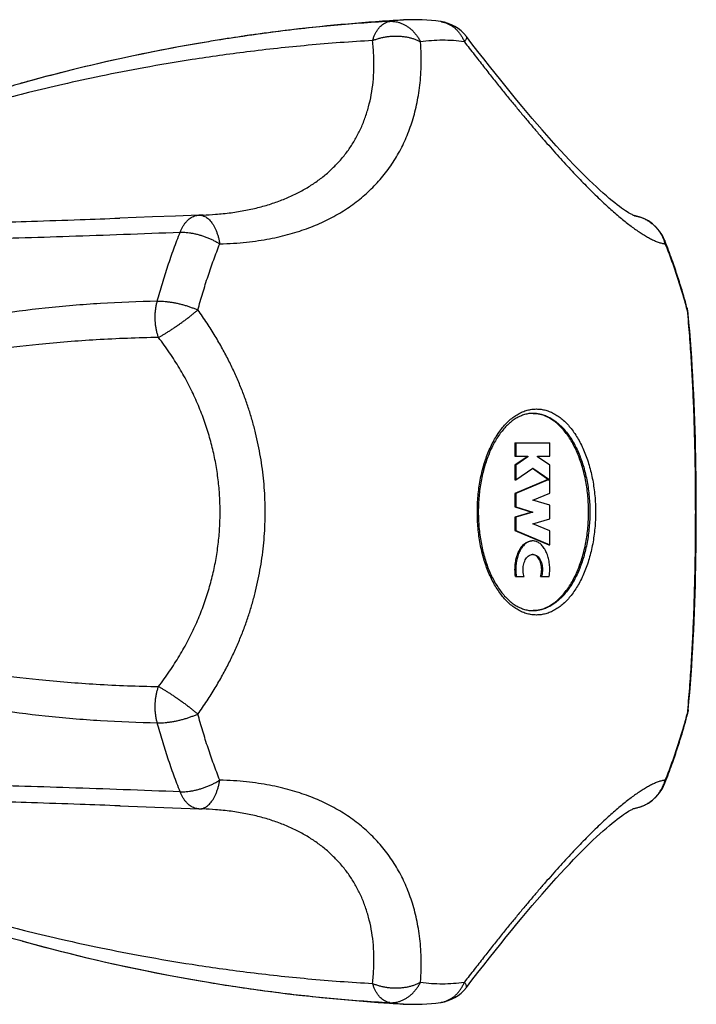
# Model space of a CAD drawing. Header units: millimetres. Extents: x 76 to 624, y -152 to 391.
# Tile 23 of 24: x 590 to 624, y 8 to 58. Entities that reach past the tile are written whole.
import ezdxf

# ---------------------------------------------------------------- set-up
doc = ezdxf.new("R2010")
doc.units = ezdxf.units.MM
doc.header["$LTSCALE"] = 32.67
doc.layers.get('0').update_dxf_attribs({"linetype": 'CONTINUOUS'})

msp = doc.modelspace()

# ---------------------------------------------------------------- linework, layer by layer
at = {"color": 7, "linetype": 'Continuous'}
for p, q in [((599.417, 57.125), (599.415, 57.125)), ((596.582, 48.246), (594.929, 48.184)), ((614.943, 36.803), (614.943, 36.118)), ((614.943, 36.803), (616.705, 36.803)), ((614.984, 36.803), (614.984, 36.118)), ((616.705, 36.118), (616.705, 36.803)), ((614.943, 36.118), (615.599, 36.118)), ((615.558, 36.085), (614.943, 35.656)), ((615.599, 36.085), (614.984, 35.656)), ((615.558, 36.118), (615.558, 36.085)), ((615.558, 36.085), (615.599, 36.085)), ((615.599, 36.118), (615.599, 36.085)), ((616.09, 36.085), (616.09, 36.118)), ((616.09, 36.118), (616.705, 36.118)), ((616.705, 35.656), (616.09, 36.085)), ((614.943, 35.656), (614.943, 34.918)), ((614.943, 35.656), (614.984, 35.656)), ((614.984, 35.656), (614.984, 34.918)), ((614.984, 34.918), (615.845, 35.518)), ((615.824, 35.503), (616.664, 34.918)), ((615.845, 35.518), (616.705, 34.918)), ((616.705, 34.918), (616.705, 35.656)), ((614.943, 34.918), (614.984, 34.918)), ((616.578, 34.913), (614.943, 34.232)), ((616.619, 34.913), (614.984, 34.232)), ((616.578, 34.913), (616.705, 34.913)), ((616.664, 34.918), (616.705, 34.918)), ((616.705, 34.244), (616.705, 34.913)), ((614.943, 34.232), (614.943, 33.547)), ((614.943, 34.232), (614.984, 34.232)), ((614.984, 34.232), (614.984, 33.547)), ((615.85, 33.888), (616.705, 34.244)), ((614.943, 33.547), (614.984, 33.547)), ((614.943, 33.547), (615.804, 33.289)), ((614.984, 33.547), (615.845, 33.289)), ((616.705, 33.632), (615.85, 33.888)), ((616.705, 32.947), (616.705, 33.632)), ((615.804, 33.289), (614.943, 33.032)), ((614.943, 33.032), (614.943, 32.347)), ((614.943, 33.032), (614.984, 33.032)), ((615.845, 33.289), (614.984, 33.032)), ((614.984, 33.032), (614.984, 32.347)), ((615.804, 33.289), (615.845, 33.289)), ((615.85, 32.691), (616.705, 32.947)), ((616.705, 32.335), (615.85, 32.691)), ((614.943, 32.347), (614.984, 32.347)), ((614.943, 32.347), (616.664, 31.63)), ((614.984, 32.347), (616.705, 31.63)), ((616.705, 31.63), (616.705, 32.335)), ((616.664, 31.63), (616.705, 31.63)), ((614.968, 30.025), (615.404, 30.025)), ((616.244, 30.025), (616.681, 30.025)), ((594.923, 18.395), (598.925, 18.244)), ((594.935, 18.395), (594.924, 18.395)), ((599.145, 18.238), (599.096, 18.239)), ((589.853, 11.585), (590.206, 11.487))]:
    msp.add_line(p, q, dxfattribs=at)
at = {"color": 9, "linetype": 'Continuous'}
for p, q in [((622.492, 47.061), (622.493, 47.058)), ((622.492, 19.517), (622.493, 19.521))]:
    msp.add_line(p, q, dxfattribs=at)
at = {"color": 7, "linetype": 'Continuous'}
for points in [[(599.417, 57.125), (598.875, 57.033), (598.284, 56.929), (597.706, 56.823), (597.142, 56.716), (596.591, 56.608), (596.053, 56.498), (595.526, 56.388), (595.011, 56.278), (594.507, 56.166), (594.012, 56.054), (593.528, 55.941), (593.053, 55.828), (592.586, 55.714), (592.128, 55.6), (591.679, 55.485), (591.237, 55.37), (590.803, 55.255), (590.377, 55.139), (589.854, 54.994)], [(620.996, 48.302), (620.996, 48.302), (620.988, 48.305), (620.972, 48.311), (620.947, 48.322), (620.914, 48.338), (620.872, 48.359), (620.821, 48.386), (620.763, 48.419), (620.696, 48.459), (620.621, 48.505), (620.537, 48.56), (620.446, 48.622), (620.347, 48.692), (620.239, 48.77), (620.123, 48.858), (619.999, 48.956), (619.865, 49.063), (619.722, 49.182), (619.571, 49.311), (619.411, 49.451), (619.243, 49.602), (619.069, 49.762), (618.889, 49.931), (618.704, 50.108), (618.513, 50.295), (618.317, 50.491), (618.116, 50.695), (617.909, 50.909), (617.696, 51.132), (617.479, 51.364), (617.256, 51.605), (617.028, 51.855), (616.795, 52.114), (616.558, 52.382), (616.316, 52.658), (616.07, 52.943), (615.819, 53.236), (615.563, 53.538), (615.303, 53.848), (615.039, 54.167), (614.77, 54.494), (614.497, 54.83), (614.219, 55.174), (613.937, 55.527), (613.65, 55.888), (613.359, 56.257), (613.063, 56.634), (612.763, 57.02), (612.48, 57.387)], [(598.925, 48.334), (597.75, 48.29), (596.582, 48.246)], [(599.145, 48.341), (599.095, 48.339), (599.01, 48.337), (598.951, 48.335)], [(623.717, 23.266), (623.756, 23.686), (623.795, 24.134), (623.832, 24.583), (623.865, 25.034), (623.896, 25.487), (623.925, 25.94), (623.951, 26.394), (623.975, 26.85), (623.998, 27.306), (624.018, 27.763), (624.036, 28.221), (624.052, 28.679), (624.067, 29.138), (624.08, 29.598), (624.091, 30.058), (624.101, 30.519), (624.109, 30.98), (624.116, 31.442), (624.121, 31.904), (624.125, 32.366), (624.127, 32.828), (624.128, 33.291), (624.127, 33.753), (624.125, 34.215), (624.121, 34.677), (624.116, 35.139), (624.109, 35.601), (624.101, 36.062), (624.091, 36.523), (624.08, 36.983), (624.067, 37.443), (624.052, 37.902), (624.036, 38.36), (624.018, 38.818), (623.997, 39.275), (623.975, 39.731), (623.951, 40.187), (623.925, 40.641), (623.896, 41.095), (623.865, 41.547), (623.832, 41.998), (623.795, 42.447), (623.756, 42.896), (623.717, 43.313)], [(598.951, 18.244), (599.012, 18.242), (599.096, 18.239)], [(612.48, 9.192), (612.765, 9.561), (613.065, 9.947), (613.361, 10.324), (613.652, 10.694), (613.939, 11.055), (614.221, 11.407), (614.499, 11.751), (614.772, 12.087), (615.041, 12.414), (615.305, 12.733), (615.565, 13.043), (615.821, 13.345), (616.072, 13.638), (616.318, 13.923), (616.56, 14.199), (616.797, 14.467), (617.03, 14.726), (617.257, 14.976), (617.48, 15.217), (617.698, 15.449), (617.91, 15.672), (618.117, 15.886), (618.319, 16.09), (618.515, 16.286), (618.706, 16.472), (618.891, 16.65), (619.071, 16.819), (619.245, 16.979), (619.413, 17.13), (619.573, 17.27), (619.724, 17.399), (619.867, 17.517), (620, 17.625), (620.125, 17.722), (620.241, 17.81), (620.348, 17.888), (620.447, 17.958), (620.538, 18.02), (620.622, 18.074), (620.697, 18.121), (620.763, 18.16), (620.822, 18.194), (620.872, 18.22), (620.914, 18.241), (620.947, 18.257), (620.972, 18.268), (620.978, 18.27)], [(590.206, 11.487), (590.62, 11.373), (591.041, 11.26), (591.469, 11.148), (591.905, 11.035), (592.349, 10.923), (592.801, 10.812), (593.261, 10.701), (593.729, 10.59), (594.207, 10.48), (594.694, 10.371), (595.191, 10.262), (595.699, 10.154), (596.217, 10.047), (596.747, 9.94), (597.29, 9.835), (597.844, 9.73), (598.412, 9.627), (598.993, 9.526), (599.415, 9.454)]]:
    msp.add_lwpolyline(points, dxfattribs=at)
for centre, radius, start, end in [((614.5, -33.447), 91.819, 93.68813, 97.23069), ((614.514, -33.626), 91.999, 93.25641, 93.68936), ((609.831, 48.669), 9.571, 81.918, 93.254), ((610.896, 56.165), 2, 37.6505, 81.9436), ((614.45, -33.047), 91.417, 98.06777, 98.67214), ((614.463, -33.14), 91.51, 97.54121, 98.06778), ((614.471, -33.202), 91.573, 97.23204, 97.54123), ((614.423, -32.875), 91.243, 99.17374, 99.46593), ((614.099, -30.931), 89.272, 99.16725, 99.46589), ((614.435, -32.95), 91.319, 98.67215, 99.17371), ((599, 46.336), 2, 91.4101, 92.1555), ((620.661, 46.336), 2, 21.6194, 81.0365), ((594.736, 36.062), 29.887, 21.2518, 21.6188), ((621.726, 43.118), 2.001, 11.9551, 15.2067), ((621.727, 43.118), 2, 5.5768, 11.955), ((615.804, 36.643), 1.646, 87.76, 88.8404), ((615.845, 30.83), 0.311, 90.0238, 96.0574), ((615.804, 29.936), 1.646, 271.1598, 272.24), ((621.726, 23.461), 2.001, 344.7933, 348.0448), ((621.727, 23.46), 2, 348.045, 354.4232), ((620.661, 20.243), 2, 278.9628, 338.3805), ((594.736, 30.517), 29.887, 338.3812, 338.7482), ((599, 20.243), 2, 267.8446, 268.5899), ((614.408, 99.269), 91.058, 254.45158, 260.39447), ((614.492, 99.926), 91.719, 260.53915, 266.31312), ((610.896, 10.414), 2, 278.0565, 322.3495), ((614.514, 100.204), 91.998, 266.31062, 266.74359), ((609.83, 17.924), 9.585, 266.7543, 278.0737)]:
    msp.add_arc(centre, radius, start, end, dxfattribs=at)
at = {"color": 9, "linetype": 'Continuous'}
for centre, radius, start, end in [((609.759, 49.949), 8.289, 93.2617, 98.0708), ((610.99, 56.826), 1.332, 80.0023, 81.943), ((611.27, 49.293), 7.903, 90.0066, 98.0797), ((611.267, 49.276), 7.921, 81.9293, 89.9844), ((620.669, 46.412), 1.923, 80.1782, 80.9071), ((620.593, 46.344), 2.03, 15.2861, 20.5906), ((590.699, 34.568), 34.158, 15.2073, 15.3953), ((590.699, 32.011), 34.158, 344.6047, 344.7927), ((620.593, 20.234), 2.03, 339.4095, 344.7139), ((620.669, 20.166), 1.923, 279.0914, 279.6003), ((611.272, 17.303), 7.921, 261.9293, 269.9844), ((611.269, 17.286), 7.903, 270.0066, 278.0797), ((609.759, 16.63), 8.289, 261.929, 266.7383), ((610.99, 9.753), 1.332, 278.0569, 279.9972)]:
    msp.add_arc(centre, radius, start, end, dxfattribs=at)
at = {"color": 7, "linetype": 'Continuous'}
for points, knots in [([(608.596, 58.156), (607.597, 58.1), (605.603, 57.949), (602.696, 57.625), (600.791, 57.348), (599.876, 57.2)], [0, 0, 0, 0, 3.001734, 5.994587, 8.774958, 8.774958, 8.774958, 8.774958]), ([(599.415, 57.125), (598.607, 56.99), (596.979, 56.695), (594.634, 56.205), (592.458, 55.691), (590.9, 55.284), (590.062, 55.053), (589.859, 54.996)], [0, 0, 0, 0, 2.454826, 4.964212, 7.186169, 9.162181, 9.793842, 9.793842, 9.793842, 9.793842]), ([(589.854, 54.994), (589.495, 54.893), (588.634, 54.646), (587.333, 54.249), (586.003, 53.816), (584.829, 53.41), (583.794, 53.032), (582.884, 52.68), (582.086, 52.355), (581.389, 52.056), (580.78, 51.78), (580.249, 51.528), (579.784, 51.294), (579.377, 51.079), (579.018, 50.878), (578.7, 50.691), (578.42, 50.515), (578.171, 50.349), (577.949, 50.191), (577.752, 50.04), (577.577, 49.894), (577.422, 49.754), (577.286, 49.617), (577.166, 49.483), (577.064, 49.35), (576.979, 49.219), (576.911, 49.087), (576.863, 48.955), (576.835, 48.822), (576.833, 48.686), (576.858, 48.549), (576.917, 48.41), (577.016, 48.27), (577.162, 48.131), (577.363, 47.992), (577.63, 47.855), (577.975, 47.722), (578.411, 47.594), (578.953, 47.475), (579.619, 47.367), (580.429, 47.274), (581.405, 47.198), (582.576, 47.143), (583.973, 47.111), (585.642, 47.107), (587.616, 47.133), (589.892, 47.188), (592.425, 47.268), (595.15, 47.365), (597.023, 47.436), (597.982, 47.472)], [0, 0, 0, 0, 1.121045, 2.686261, 4.079214, 5.316929, 6.414382, 7.385451, 8.242878, 8.998019, 9.661925, 10.246579, 10.763127, 11.221669, 11.63042, 11.996688, 12.326361, 12.62426, 12.895146, 13.142208, 13.368496, 13.576983, 13.769782, 13.948496, 14.115345, 14.271474, 14.418292, 14.557801, 14.692249, 14.825054, 14.961417, 15.108367, 15.274802, 15.471506, 15.71049, 16.00512, 16.369259, 16.817643, 17.366693, 18.034604, 18.84169, 19.811307, 20.97131, 22.355969, 24.00554, 25.976472, 28.279955, 30.835303, 33.578529, 36.458282, 36.458282, 36.458282, 36.458282]), ([(623.656, 43.643), (623.549, 44.036), (623.323, 44.814), (622.965, 45.897), (622.71, 46.585), (622.59, 46.895)], [0, 0, 0, 0, 1.222433, 2.427815, 3.423293, 3.423293, 3.423293, 3.423293]), ([(615.868, 38.289), (615.794, 38.289), (615.647, 38.279), (615.428, 38.23), (615.214, 38.152), (615.005, 38.043), (614.802, 37.906), (614.606, 37.742), (614.417, 37.551), (614.237, 37.334), (614.067, 37.093), (613.907, 36.829), (613.759, 36.543), (613.623, 36.237), (613.5, 35.912), (613.392, 35.571), (613.3, 35.215), (613.222, 34.847), (613.162, 34.469), (613.118, 34.083), (613.092, 33.693), (613.082, 33.299), (613.091, 32.906), (613.116, 32.515), (613.159, 32.128), (613.219, 31.75), (613.296, 31.38), (613.388, 31.023), (613.496, 30.68), (613.618, 30.354), (613.754, 30.046), (613.902, 29.759), (614.062, 29.493), (614.233, 29.25), (614.413, 29.032), (614.603, 28.84), (614.8, 28.674), (615.004, 28.536), (615.213, 28.428), (615.428, 28.349), (615.646, 28.3), (615.794, 28.289), (615.868, 28.289)], [0, 0, 0, 0, 0.22072, 0.442347, 0.668788, 0.902717, 1.146433, 1.401958, 1.670411, 1.951346, 2.246018, 2.554639, 2.876889, 3.211653, 3.558857, 3.917349, 4.285454, 4.661723, 5.044965, 5.433552, 5.825592, 6.219483, 6.613486, 7.005848, 7.394986, 7.778984, 8.156205, 8.525412, 8.885195, 9.233821, 9.57011, 9.893916, 10.204142, 10.500384, 10.782791, 11.052636, 11.30939, 11.554138, 11.788878, 12.01591, 12.237899, 12.458746, 12.458746, 12.458746, 12.458746]), ([(615.868, 28.291), (615.922, 28.293), (616.051, 28.304), (616.255, 28.347), (616.477, 28.424), (616.695, 28.532), (616.907, 28.669), (617.112, 28.834), (617.308, 29.027), (617.495, 29.245), (617.672, 29.489), (617.837, 29.756), (617.989, 30.044), (618.128, 30.353), (618.253, 30.679), (618.363, 31.021), (618.457, 31.378), (618.535, 31.746), (618.596, 32.123), (618.639, 32.508), (618.666, 32.898), (618.674, 33.289), (618.666, 33.681), (618.639, 34.071), (618.596, 34.455), (618.535, 34.833), (618.457, 35.201), (618.363, 35.557), (618.253, 35.9), (618.128, 36.226), (617.989, 36.535), (617.837, 36.823), (617.672, 37.09), (617.495, 37.334), (617.308, 37.552), (617.112, 37.745), (616.907, 37.91), (616.695, 38.047), (616.477, 38.155), (616.255, 38.232), (616.051, 38.275), (615.922, 38.286), (615.868, 38.288)], [0, 0, 0, 0, 0.161452, 0.389787, 0.623549, 0.865063, 1.116257, 1.378623, 1.653216, 1.940672, 2.241253, 2.554883, 2.881192, 3.21956, 3.569146, 3.928925, 4.297714, 4.674202, 5.056972, 5.444525, 5.835299, 6.227694, 6.620089, 7.010863, 7.398416, 7.781186, 8.157674, 8.526463, 8.886241, 9.235827, 9.574195, 9.900505, 10.214135, 10.514715, 10.802172, 11.076765, 11.339131, 11.590325, 11.831838, 12.0656, 12.293936, 12.455388, 12.455388, 12.455388, 12.455388]), ([(614.968, 30.025), (614.951, 30.139), (614.937, 30.349), (614.954, 30.651), (615.002, 30.923), (615.08, 31.175), (615.186, 31.396), (615.296, 31.553), (615.395, 31.654), (615.472, 31.716), (615.552, 31.764), (615.634, 31.8), (615.718, 31.821), (615.775, 31.826), (615.804, 31.826)], [0, 0, 0, 0, 0.344135, 0.628875, 0.906583, 1.170716, 1.416112, 1.639308, 1.742522, 1.840325, 1.933254, 2.022213, 2.108336, 2.192952, 2.192952, 2.192952, 2.192952]), ([(615.845, 31.826), (615.816, 31.826), (615.759, 31.821), (615.675, 31.8), (615.593, 31.764), (615.513, 31.716), (615.436, 31.654), (615.337, 31.553), (615.227, 31.396), (615.121, 31.175), (615.043, 30.923), (614.995, 30.651), (614.978, 30.349), (614.992, 30.139), (615.009, 30.025)], [0, 0, 0, 0, 0.084616, 0.170739, 0.259699, 0.352627, 0.450431, 0.553645, 0.776841, 1.022236, 1.286369, 1.564078, 1.848817, 2.192952, 2.192952, 2.192952, 2.192952]), ([(616.681, 30.025), (616.697, 30.139), (616.712, 30.349), (616.694, 30.651), (616.646, 30.923), (616.568, 31.175), (616.463, 31.396), (616.352, 31.553), (616.253, 31.654), (616.176, 31.716), (616.097, 31.764), (616.014, 31.8), (615.93, 31.821), (615.873, 31.826), (615.845, 31.826)], [0, 0, 0, 0, 0.344135, 0.628875, 0.906583, 1.170716, 1.416112, 1.639308, 1.742522, 1.840325, 1.933254, 2.022213, 2.108336, 2.192952, 2.192952, 2.192952, 2.192952]), ([(615.404, 30.025), (615.399, 30.041), (615.381, 30.105), (615.359, 30.219), (615.35, 30.369), (615.359, 30.518), (615.387, 30.663), (615.432, 30.796), (615.492, 30.913), (615.566, 31.01), (615.651, 31.084), (615.736, 31.125), (615.791, 31.136), (615.812, 31.138)], [0, 0, 0, 0, 0.050052, 0.19745, 0.348237, 0.499023, 0.646421, 0.787299, 0.919235, 1.04068, 1.151628, 1.253755, 1.318368, 1.318368, 1.318368, 1.318368]), ([(616.244, 30.025), (616.249, 30.041), (616.267, 30.105), (616.289, 30.219), (616.298, 30.369), (616.289, 30.518), (616.262, 30.663), (616.217, 30.796), (616.156, 30.913), (616.082, 31.01), (615.997, 31.084), (615.913, 31.125), (615.858, 31.136), (615.836, 31.138)], [0, 0, 0, 0, 0.050052, 0.19745, 0.348237, 0.499023, 0.646421, 0.787299, 0.919235, 1.04068, 1.151628, 1.253755, 1.318311, 1.318311, 1.318311, 1.318311]), ([(615.845, 31.14), (615.877, 31.14), (615.944, 31.129), (616.038, 31.084), (616.123, 31.01), (616.197, 30.913), (616.258, 30.796), (616.303, 30.663), (616.33, 30.518), (616.339, 30.369), (616.33, 30.219), (616.308, 30.105), (616.29, 30.041), (616.285, 30.025)], [0, 0, 0, 0, 0.097054, 0.199181, 0.310128, 0.431574, 0.563509, 0.704388, 0.851785, 1.002572, 1.153359, 1.300757, 1.350809, 1.350809, 1.350809, 1.350809]), ([(622.59, 19.684), (622.71, 19.994), (622.965, 20.682), (623.323, 21.765), (623.549, 22.543), (623.656, 22.936)], [0, 0, 0, 0, 0.995497, 2.200911, 3.423295, 3.423295, 3.423295, 3.423295]), ([(597.982, 19.106), (597.022, 19.143), (595.147, 19.214), (592.421, 19.311), (589.889, 19.391), (587.614, 19.446), (585.642, 19.471), (583.976, 19.467), (582.579, 19.436), (581.409, 19.381), (580.433, 19.306), (579.623, 19.212), (578.957, 19.105), (578.414, 18.986), (577.977, 18.858), (577.632, 18.725), (577.365, 18.588), (577.163, 18.449), (577.017, 18.309), (576.918, 18.169), (576.858, 18.03), (576.832, 17.893), (576.836, 17.757), (576.863, 17.624), (576.911, 17.492), (576.979, 17.36), (577.064, 17.228), (577.167, 17.096), (577.286, 16.961), (577.423, 16.824), (577.578, 16.684), (577.754, 16.538), (577.951, 16.387), (578.173, 16.229), (578.422, 16.062), (578.704, 15.886), (579.022, 15.698), (579.381, 15.497), (579.79, 15.281), (580.257, 15.048), (580.789, 14.794), (581.399, 14.519), (582.098, 14.219), (582.896, 13.894), (583.806, 13.543), (584.841, 13.164), (586.015, 12.758), (587.345, 12.326), (588.641, 11.931), (589.497, 11.685), (589.853, 11.585)], [0, 0, 0, 0, 2.882262, 5.627253, 8.183916, 10.483551, 12.451703, 14.100038, 15.483785, 16.643254, 17.612616, 18.419746, 19.087908, 19.637326, 20.086153, 20.450744, 20.745904, 20.985448, 21.182546, 21.34933, 21.496416, 21.632947, 21.765921, 21.900397, 22.039988, 22.187208, 22.343445, 22.510254, 22.689515, 22.88234, 23.090982, 23.317892, 23.565378, 23.836453, 24.135212, 24.465504, 24.832417, 25.242291, 25.701856, 26.22, 26.806199, 27.471683, 28.227749, 29.085704, 30.05718, 31.154715, 32.392061, 33.784157, 35.348061, 36.456831, 36.456831, 36.456831, 36.456831]), ([(599.415, 9.454), (599.519, 9.437), (600.585, 9.261), (602.643, 8.96), (605.601, 8.63), (607.596, 8.479), (608.595, 8.423)], [0, 0, 0, 0, 0.314363, 3.242893, 6.23766, 9.242009, 9.242009, 9.242009, 9.242009])]:
    msp.add_open_spline(points, degree=3, knots=knots, dxfattribs=at)
at = {"color": 9, "linetype": 'Continuous'}
for points, knots in [([(607.728, 57.181), (607.744, 57.235), (607.78, 57.339), (607.844, 57.488), (607.916, 57.625), (607.996, 57.749), (608.082, 57.858), (608.176, 57.952), (608.274, 58.03), (608.378, 58.091), (608.485, 58.134), (608.559, 58.151), (608.596, 58.156)], [0, 0, 0, 0, 0.168739, 0.330677, 0.48531, 0.632343, 0.77173, 0.903711, 1.028843, 1.148049, 1.262632, 1.374554, 1.374554, 1.374554, 1.374554]), ([(608.596, 58.156), (608.647, 58.159), (608.749, 58.159), (608.903, 58.142), (609.055, 58.107), (609.204, 58.055), (609.35, 57.987), (609.49, 57.904), (609.625, 57.805), (609.751, 57.692), (609.869, 57.565), (609.978, 57.427), (610.076, 57.277), (610.133, 57.172), (610.16, 57.118)], [0, 0, 0, 0, 0.152581, 0.306298, 0.461778, 0.619535, 0.779933, 0.943232, 1.109636, 1.279199, 1.451912, 1.627656, 1.806171, 1.987066, 1.987066, 1.987066, 1.987066]), ([(611.221, 58.138), (611.269, 58.129), (611.367, 58.107), (611.511, 58.056), (611.65, 57.988), (611.783, 57.904), (611.908, 57.805), (612.024, 57.692), (612.131, 57.565), (612.226, 57.427), (612.31, 57.277), (612.358, 57.172), (612.379, 57.118)], [0, 0, 0, 0, 0.147601, 0.300846, 0.45555, 0.612213, 0.77131, 0.933179, 1.098088, 1.266188, 1.437468, 1.611767, 1.611767, 1.611767, 1.611767]), ([(607.728, 57.181), (607.782, 57.204), (607.894, 57.247), (608.066, 57.3), (608.245, 57.344), (608.428, 57.378), (608.615, 57.4), (608.803, 57.412), (608.99, 57.413), (609.176, 57.403), (609.358, 57.381), (609.534, 57.349), (609.704, 57.307), (609.866, 57.254), (610.018, 57.192), (610.114, 57.144), (610.16, 57.118)], [0, 0, 0, 0, 0.176759, 0.35767, 0.541951, 0.72868, 0.916834, 1.105312, 1.293048, 1.479057, 1.662383, 1.842101, 2.01735, 2.187369, 2.351521, 2.509326, 2.509326, 2.509326, 2.509326]), ([(607.728, 57.181), (606.637, 57.121), (604.511, 56.965), (601.465, 56.634), (598.693, 56.243), (596.23, 55.826), (594.045, 55.402), (592.1, 54.979), (590.366, 54.566), (588.818, 54.167), (587.434, 53.785), (586.198, 53.422), (585.094, 53.078), (584.108, 52.753), (583.229, 52.448), (582.447, 52.162), (581.753, 51.895), (581.138, 51.646), (580.596, 51.414), (580.12, 51.199), (579.705, 51), (579.345, 50.817), (579.034, 50.649), (578.767, 50.496), (578.537, 50.355), (578.339, 50.224), (578.167, 50.102), (578.019, 49.987), (577.889, 49.877), (577.777, 49.772), (577.68, 49.669), (577.598, 49.568), (577.53, 49.467), (577.478, 49.366), (577.442, 49.263), (577.425, 49.158), (577.431, 49.05), (577.467, 48.938), (577.538, 48.826), (577.649, 48.715), (577.805, 48.607), (578.013, 48.501), (578.28, 48.4), (578.613, 48.304), (579.023, 48.214), (579.518, 48.132), (580.11, 48.06), (580.813, 47.999), (581.642, 47.95), (582.615, 47.916), (583.753, 47.899), (585.082, 47.899), (586.633, 47.92), (588.446, 47.962), (590.569, 48.026), (592.764, 48.103), (594.259, 48.159), (594.93, 48.184)], [0, 0, 0, 0, 3.276816, 6.394968, 9.189958, 11.672808, 13.887593, 15.86825, 17.642968, 19.235093, 20.664417, 21.9479, 23.100246, 24.134302, 25.061312, 25.891163, 26.632629, 27.293547, 27.880945, 28.401275, 28.859886, 29.262036, 29.613147, 29.919254, 30.186629, 30.422125, 30.63092, 30.817534, 30.986043, 31.139335, 31.279689, 31.409261, 31.529811, 31.642711, 31.750208, 31.854836, 31.960565, 32.073621, 32.201918, 32.35461, 32.540962, 32.77046, 33.052244, 33.395758, 33.810983, 34.308663, 34.900801, 35.601035, 36.425039, 37.391065, 38.520606, 39.839327, 41.37822, 43.175572, 45.278712, 47.750453, 49.765194, 49.765194, 49.765194, 49.765194]), ([(599.145, 48.341), (599.354, 48.349), (599.826, 48.376), (600.547, 48.45), (601.293, 48.571), (601.998, 48.729), (602.662, 48.924), (603.285, 49.154), (603.869, 49.419), (604.414, 49.717), (604.92, 50.047), (605.386, 50.41), (605.814, 50.805), (606.202, 51.231), (606.551, 51.689), (606.86, 52.177), (607.128, 52.696), (607.353, 53.247), (607.535, 53.828), (607.673, 54.439), (607.763, 55.082), (607.806, 55.755), (607.797, 56.459), (607.757, 56.937), (607.728, 57.181)], [0, 0, 0, 0, 0.626286, 1.417996, 2.172591, 2.893355, 3.583569, 4.246601, 4.885868, 5.504869, 6.107182, 6.696491, 7.27656, 7.851226, 8.424412, 9.000087, 9.58224, 10.174815, 10.781712, 11.406793, 12.053871, 12.726689, 13.428966, 14.164394, 14.164394, 14.164394, 14.164394]), ([(599.988, 46.879), (600.223, 46.885), (600.674, 46.905), (601.327, 46.961), (601.935, 47.037), (602.504, 47.133), (603.041, 47.246), (603.549, 47.376), (604.033, 47.522), (604.496, 47.684), (604.939, 47.863), (605.365, 48.057), (605.774, 48.269), (606.168, 48.497), (606.545, 48.742), (606.907, 49.005), (607.253, 49.285), (607.582, 49.581), (607.892, 49.894), (608.184, 50.222), (608.457, 50.565), (608.711, 50.921), (608.944, 51.291), (609.158, 51.674), (609.352, 52.071), (609.528, 52.481), (609.683, 52.905), (609.82, 53.346), (609.938, 53.805), (610.035, 54.285), (610.111, 54.789), (610.165, 55.321), (610.195, 55.885), (610.196, 56.488), (610.175, 56.903), (610.16, 57.118)], [0, 0, 0, 0, 0.703542, 1.355896, 1.96581, 2.540819, 3.087262, 3.610334, 4.114426, 4.603267, 5.080014, 5.547225, 6.007191, 6.461485, 6.911617, 7.358499, 7.80278, 8.245023, 8.685449, 9.124308, 9.562008, 9.998989, 10.435973, 10.874133, 11.314732, 11.759685, 12.211068, 12.671492, 13.143948, 13.631985, 14.139735, 14.67208, 15.234804, 15.834913, 16.480478, 16.480478, 16.480478, 16.480478]), ([(612.48, 57.386), (612.481, 57.384), (612.489, 57.373), (612.494, 57.343), (612.485, 57.3), (612.462, 57.247), (612.426, 57.185), (612.396, 57.141), (612.379, 57.118)], [0, 0, 0, 0, 0.0086214, 0.0415025, 0.0846914, 0.1415109, 0.213077, 0.2995494, 0.2995494, 0.2995494, 0.2995494]), ([(612.379, 57.118), (612.546, 56.903), (612.868, 56.487), (613.339, 55.884), (613.785, 55.32), (614.209, 54.789), (614.616, 54.286), (615.008, 53.807), (615.388, 53.348), (615.758, 52.908), (616.119, 52.483), (616.473, 52.074), (616.821, 51.678), (617.163, 51.296), (617.499, 50.926), (617.829, 50.57), (618.154, 50.228), (618.471, 49.9), (618.781, 49.588), (619.083, 49.292), (619.376, 49.012), (619.66, 48.75), (619.934, 48.504), (620.199, 48.276), (620.454, 48.065), (620.7, 47.87), (620.937, 47.691), (621.166, 47.529), (621.386, 47.383), (621.599, 47.253), (621.804, 47.139), (622.002, 47.043), (622.192, 46.965), (622.373, 46.909), (622.493, 46.886), (622.551, 46.879)], [0, 0, 0, 0, 0.815952, 1.578109, 2.294598, 2.972631, 3.618151, 4.236104, 4.830497, 5.404714, 5.961229, 6.502128, 7.028595, 7.541563, 8.041144, 8.527088, 8.998829, 9.455346, 9.895666, 10.318866, 10.724069, 11.110767, 11.478834, 11.828214, 12.159404, 12.472882, 12.769312, 13.049414, 13.313775, 13.56297, 13.797313, 14.016967, 14.221886, 14.411875, 14.586744, 14.586744, 14.586744, 14.586744]), ([(597.981, 47.472), (598.002, 47.523), (598.045, 47.622), (598.12, 47.763), (598.202, 47.89), (598.292, 48.003), (598.389, 48.102), (598.491, 48.184), (598.599, 48.249), (598.71, 48.297), (598.819, 48.325), (598.892, 48.333), (598.925, 48.334)], [0, 0, 0, 0, 0.165868, 0.324594, 0.476273, 0.620748, 0.758132, 0.888854, 1.013703, 1.133812, 1.250636, 1.351455, 1.351455, 1.351455, 1.351455]), ([(598.951, 48.335), (598.98, 48.336), (599.042, 48.333), (599.137, 48.311), (599.234, 48.271), (599.328, 48.213), (599.42, 48.139), (599.507, 48.049), (599.59, 47.944), (599.668, 47.825), (599.74, 47.692), (599.805, 47.548), (599.863, 47.393), (599.913, 47.229), (599.956, 47.057), (599.978, 46.939), (599.988, 46.879)], [0, 0, 0, 0, 0.086144, 0.185863, 0.289783, 0.399665, 0.516789, 0.641949, 0.775542, 0.917664, 1.068125, 1.226479, 1.392073, 1.56409, 1.741586, 1.923524, 1.923524, 1.923524, 1.923524]), ([(620.997, 48.307), (621.055, 48.297), (621.173, 48.271), (621.347, 48.215), (621.518, 48.142), (621.68, 48.052), (621.834, 47.947), (621.977, 47.828), (622.108, 47.696), (622.227, 47.551), (622.332, 47.396), (622.421, 47.233), (622.47, 47.119), (622.492, 47.061)], [0, 0, 0, 0, 0.177278, 0.3622, 0.547363, 0.732746, 0.918354, 1.104256, 1.290497, 1.477094, 1.664038, 1.851308, 2.035446, 2.035446, 2.035446, 2.035446]), ([(596.823, 43.973), (596.905, 44.276), (597.077, 44.875), (597.356, 45.761), (597.656, 46.626), (597.871, 47.193), (597.982, 47.472)], [0, 0, 0, 0, 0.941485, 1.870206, 2.785886, 3.688246, 3.688246, 3.688246, 3.688246]), ([(597.981, 47.472), (598.032, 47.473), (598.137, 47.473), (598.297, 47.463), (598.463, 47.443), (598.633, 47.414), (598.807, 47.375), (598.983, 47.328), (599.159, 47.271), (599.333, 47.207), (599.505, 47.135), (599.672, 47.057), (599.833, 46.972), (599.937, 46.911), (599.988, 46.879)], [0, 0, 0, 0, 0.152586, 0.313008, 0.480479, 0.654042, 0.832579, 1.014888, 1.199779, 1.385987, 1.572279, 1.757414, 1.940114, 2.119099, 2.119099, 2.119099, 2.119099]), ([(622.52, 47.073), (622.522, 47.067), (622.535, 47.034), (622.55, 46.969), (622.552, 46.91), (622.551, 46.879)], [0, 0, 0, 0, 0.0187372, 0.1062502, 0.1969272, 0.1969272, 0.1969272, 0.1969272]), ([(598.878, 43.528), (598.957, 43.818), (599.121, 44.392), (599.389, 45.24), (599.676, 46.069), (599.882, 46.612), (599.988, 46.879)], [0, 0, 0, 0, 0.901412, 1.791112, 2.668318, 3.532294, 3.532294, 3.532294, 3.532294]), ([(622.551, 46.879), (622.657, 46.612), (622.863, 46.069), (623.15, 45.24), (623.407, 44.428), (623.561, 43.89), (623.631, 43.636)], [0, 0, 0, 0, 0.863976, 1.741181, 2.630881, 3.420213, 3.420213, 3.420213, 3.420213]), ([(596.823, 43.973), (595.861, 43.954), (593.968, 43.879), (591.193, 43.647), (588.573, 43.307), (586.175, 42.88), (584.053, 42.392), (582.215, 41.873), (580.633, 41.34), (579.268, 40.802), (578.091, 40.267), (577.077, 39.739), (576.205, 39.224), (575.459, 38.725), (574.824, 38.245), (574.285, 37.786), (573.83, 37.349), (573.449, 36.935), (573.13, 36.543), (572.864, 36.172), (572.644, 35.819), (572.462, 35.484), (572.314, 35.162), (572.193, 34.853), (572.098, 34.555), (572.025, 34.264), (571.972, 33.981), (571.937, 33.702), (571.921, 33.427), (571.921, 33.152), (571.937, 32.876), (571.972, 32.598), (572.025, 32.314), (572.098, 32.024), (572.193, 31.726), (572.314, 31.417), (572.462, 31.095), (572.644, 30.76), (572.865, 30.407), (573.13, 30.036), (573.449, 29.644), (573.83, 29.23), (574.285, 28.793), (574.824, 28.334), (575.46, 27.854), (576.206, 27.355), (577.077, 26.839), (578.091, 26.312), (579.268, 25.776), (580.633, 25.238), (582.215, 24.705), (584.053, 24.186), (586.175, 23.699), (588.573, 23.272), (591.193, 22.932), (593.968, 22.7), (595.861, 22.625), (596.823, 22.606)], [0, 0, 0, 0, 2.885131, 5.683598, 8.349271, 10.810251, 12.986454, 14.879334, 16.536692, 17.993363, 19.278338, 20.414752, 21.421276, 22.313683, 23.105857, 23.809934, 24.436684, 24.996037, 25.497745, 25.95114, 26.364119, 26.743861, 27.096079, 27.426045, 27.737939, 28.035646, 28.322807, 28.602262, 28.877325, 29.150978, 29.426036, 29.705498, 29.992666, 30.29037, 30.602277, 30.932246, 31.284475, 31.664226, 32.077223, 32.530634, 33.032366, 33.591736, 34.218498, 34.922589, 35.714774, 36.607189, 37.613715, 38.750124, 40.035088, 41.491738, 43.149065, 45.041906, 47.21803, 49.67893, 52.344601, 55.143055, 58.028184, 58.028184, 58.028184, 58.028184]), ([(596.887, 42.135), (596.867, 42.192), (596.83, 42.307), (596.786, 42.485), (596.752, 42.669), (596.729, 42.857), (596.717, 43.047), (596.716, 43.238), (596.726, 43.427), (596.747, 43.614), (596.779, 43.797), (596.807, 43.916), (596.823, 43.974)], [0, 0, 0, 0, 0.179193, 0.362764, 0.549772, 0.739211, 0.930024, 1.12112, 1.31137, 1.49965, 1.684882, 1.866594, 1.866594, 1.866594, 1.866594]), ([(596.823, 43.974), (596.874, 43.975), (596.979, 43.975), (597.139, 43.968), (597.307, 43.953), (597.48, 43.931), (597.657, 43.901), (597.836, 43.866), (598.017, 43.823), (598.196, 43.775), (598.374, 43.721), (598.547, 43.662), (598.715, 43.598), (598.825, 43.552), (598.878, 43.528)], [0, 0, 0, 0, 0.152584, 0.313679, 0.482249, 0.657113, 0.836946, 1.020357, 1.20598, 1.392386, 1.578185, 1.761991, 1.942387, 2.11796, 2.11796, 2.11796, 2.11796]), ([(596.887, 42.135), (596.927, 42.158), (597.012, 42.205), (597.141, 42.281), (597.277, 42.364), (597.42, 42.454), (597.567, 42.55), (597.717, 42.65), (597.869, 42.756), (598.022, 42.864), (598.174, 42.974), (598.324, 43.086), (598.47, 43.198), (598.612, 43.309), (598.748, 43.419), (598.836, 43.492), (598.878, 43.528)], [0, 0, 0, 0, 0.13914, 0.289424, 0.44966, 0.618508, 0.794487, 0.976001, 1.161428, 1.349178, 1.537636, 1.725158, 1.910096, 2.090825, 2.265765, 2.433402, 2.433402, 2.433402, 2.433402]), ([(598.878, 23.051), (599.038, 23.271), (599.339, 23.706), (599.755, 24.362), (600.125, 25.003), (600.455, 25.631), (600.75, 26.249), (601.014, 26.859), (601.249, 27.464), (601.458, 28.067), (601.643, 28.67), (601.804, 29.275), (601.942, 29.883), (602.057, 30.495), (602.15, 31.11), (602.22, 31.729), (602.267, 32.352), (602.291, 32.977), (602.291, 33.602), (602.267, 34.227), (602.22, 34.849), (602.15, 35.469), (602.057, 36.084), (601.942, 36.696), (601.804, 37.304), (601.643, 37.908), (601.458, 38.512), (601.249, 39.115), (601.014, 39.72), (600.75, 40.33), (600.455, 40.948), (600.125, 41.576), (599.755, 42.217), (599.339, 42.873), (599.038, 43.308), (598.878, 43.528)], [0, 0, 0, 0, 0.814514, 1.588549, 2.326946, 3.034852, 3.717656, 4.380611, 5.028293, 5.665293, 6.295067, 6.920087, 7.542752, 8.164502, 8.786616, 9.409853, 10.034103, 10.659233, 11.284724, 11.909854, 12.534104, 13.157343, 13.779456, 14.401206, 15.02387, 15.648889, 16.278664, 16.915663, 17.563345, 18.2263, 18.909103, 19.617009, 20.355407, 21.129443, 21.943958, 21.943958, 21.943958, 21.943958]), ([(623.656, 43.643), (623.66, 43.628), (623.667, 43.589), (623.665, 43.55), (623.661, 43.528)], [0, 0, 0, 0, 0.0475282, 0.1158631, 0.1158631, 0.1158631, 0.1158631]), ([(623.717, 43.313), (623.713, 43.349), (623.7, 43.423), (623.676, 43.493), (623.661, 43.528)], [0, 0, 0, 0, 0.109615, 0.2230045, 0.2230045, 0.2230045, 0.2230045]), ([(623.661, 43.528), (623.683, 43.305), (623.723, 42.864), (623.777, 42.21), (623.824, 41.57), (623.865, 40.942), (623.901, 40.325), (623.932, 39.715), (623.96, 39.111), (623.985, 38.508), (624.006, 37.905), (624.024, 37.301), (624.04, 36.694), (624.053, 36.082), (624.063, 35.467), (624.071, 34.848), (624.076, 34.226), (624.079, 33.602), (624.079, 32.977), (624.076, 32.353), (624.071, 31.731), (624.063, 31.112), (624.053, 30.496), (624.04, 29.885), (624.024, 29.278), (624.006, 28.673), (623.985, 28.071), (623.96, 27.468), (623.932, 26.863), (623.901, 26.254), (623.865, 25.637), (623.824, 25.009), (623.777, 24.369), (623.723, 23.715), (623.683, 23.274), (623.661, 23.051)], [0, 0, 0, 0, 0.672206, 1.328433, 1.969607, 2.597509, 3.214706, 3.824136, 4.428511, 5.03089, 5.63349, 6.237745, 6.845124, 7.456208, 8.071454, 8.690803, 9.313314, 9.938008, 10.563499, 11.188193, 11.810705, 12.430055, 13.0453, 13.656385, 14.263762, 14.868017, 15.470617, 16.072994, 16.67737, 17.286801, 17.903997, 18.531899, 19.173073, 19.829301, 20.501509, 20.501509, 20.501509, 20.501509]), ([(596.887, 42.135), (595.835, 42.116), (593.81, 42.04), (590.941, 41.815), (588.391, 41.511), (586.177, 41.158), (584.254, 40.774), (582.579, 40.371), (581.115, 39.958), (579.834, 39.541), (578.713, 39.124), (577.731, 38.711), (576.874, 38.305), (576.126, 37.907), (575.475, 37.519), (574.911, 37.142), (574.425, 36.778), (574.009, 36.426), (573.655, 36.088), (573.357, 35.764), (573.11, 35.456), (572.908, 35.163), (572.745, 34.888), (572.615, 34.628), (572.515, 34.383), (572.438, 34.15), (572.382, 33.926), (572.343, 33.71), (572.321, 33.499), (572.314, 33.289), (572.321, 33.08), (572.343, 32.869), (572.382, 32.653), (572.438, 32.429), (572.515, 32.196), (572.615, 31.951), (572.745, 31.691), (572.908, 31.416), (573.11, 31.123), (573.357, 30.815), (573.655, 30.491), (574.009, 30.153), (574.425, 29.801), (574.911, 29.437), (575.475, 29.06), (576.126, 28.672), (576.874, 28.274), (577.731, 27.868), (578.713, 27.455), (579.834, 27.038), (581.115, 26.621), (582.579, 26.208), (584.254, 25.805), (586.177, 25.421), (588.391, 25.068), (590.941, 24.764), (593.81, 24.539), (595.835, 24.462), (596.887, 24.443)], [0, 0, 0, 0, 3.15516, 6.077359, 8.633026, 10.85593, 12.801668, 14.513177, 16.024697, 17.363887, 18.553468, 19.612368, 20.556562, 21.399699, 22.153549, 22.828345, 23.433, 23.975301, 24.462184, 24.899849, 25.293459, 25.647158, 25.965368, 26.253503, 26.516785, 26.760191, 26.989087, 27.207242, 27.418441, 27.626448, 27.83445, 28.045645, 28.263806, 28.492687, 28.736077, 28.999355, 29.287474, 29.605685, 29.959406, 30.353044, 30.790727, 31.277628, 31.819944, 32.424614, 33.099425, 33.853291, 34.696442, 35.640648, 36.699558, 37.889147, 39.228342, 40.739864, 42.451371, 44.397102, 46.619994, 49.175635, 52.097814, 55.252978, 55.252978, 55.252978, 55.252978]), ([(596.887, 24.443), (597.081, 24.696), (597.449, 25.206), (597.951, 25.991), (598.394, 26.785), (598.781, 27.586), (599.112, 28.392), (599.391, 29.202), (599.617, 30.016), (599.791, 30.832), (599.916, 31.65), (599.99, 32.47), (600.015, 33.29), (599.99, 34.109), (599.916, 34.929), (599.791, 35.747), (599.617, 36.563), (599.391, 37.377), (599.112, 38.187), (598.78, 38.993), (598.394, 39.794), (597.951, 40.588), (597.449, 41.373), (597.081, 41.883), (596.887, 42.135)], [0, 0, 0, 0, 0.955463, 1.885874, 2.793643, 3.68138, 4.551692, 5.407193, 6.250449, 7.083992, 7.910254, 8.731659, 9.550625, 10.369573, 11.190936, 12.017153, 12.850657, 13.693875, 14.54934, 15.419618, 16.30732, 17.215056, 18.145443, 19.100894, 19.100894, 19.100894, 19.100894]), ([(616.031, 28.069), (615.952, 28.069), (615.794, 28.079), (615.559, 28.128), (615.327, 28.209), (615.1, 28.321), (614.879, 28.464), (614.665, 28.637), (614.46, 28.838), (614.265, 29.067), (614.08, 29.321), (613.908, 29.6), (613.749, 29.901), (613.603, 30.223), (613.473, 30.564), (613.359, 30.921), (613.26, 31.293), (613.179, 31.678), (613.116, 32.072), (613.07, 32.474), (613.042, 32.88), (613.033, 33.289), (613.042, 33.699), (613.07, 34.105), (613.116, 34.507), (613.179, 34.901), (613.26, 35.285), (613.359, 35.658), (613.473, 36.015), (613.603, 36.356), (613.749, 36.678), (613.908, 36.979), (614.08, 37.258), (614.265, 37.512), (614.46, 37.741), (614.665, 37.942), (614.879, 38.114), (615.1, 38.257), (615.327, 38.37), (615.559, 38.451), (615.794, 38.499), (615.952, 38.51), (616.031, 38.51)], [0, 0, 0, 0, 0.235481, 0.473892, 0.717976, 0.970159, 1.232453, 1.506414, 1.793141, 2.093296, 2.407152, 2.734632, 3.075355, 3.428672, 3.793705, 4.169377, 4.554456, 4.947575, 5.347255, 5.751931, 6.159969, 6.569698, 6.979427, 7.387465, 7.79214, 8.191822, 8.584943, 8.970024, 9.345697, 9.710729, 10.064049, 10.404775, 10.73226, 11.046118, 11.346273, 11.632998, 11.90696, 12.16926, 12.421452, 12.665547, 12.90397, 13.139462, 13.139462, 13.139462, 13.139462]), ([(616.031, 38.51), (616.109, 38.51), (616.267, 38.499), (616.502, 38.451), (616.734, 38.37), (616.962, 38.257), (617.183, 38.114), (617.397, 37.942), (617.602, 37.741), (617.797, 37.512), (617.981, 37.258), (618.154, 36.979), (618.313, 36.678), (618.458, 36.356), (618.588, 36.015), (618.703, 35.658), (618.801, 35.286), (618.882, 34.901), (618.946, 34.507), (618.992, 34.105), (619.019, 33.699), (619.028, 33.289), (619.019, 32.88), (618.992, 32.474), (618.946, 32.072), (618.882, 31.678), (618.801, 31.293), (618.703, 30.921), (618.589, 30.564), (618.458, 30.223), (618.313, 29.901), (618.154, 29.6), (617.981, 29.321), (617.797, 29.067), (617.602, 28.838), (617.397, 28.637), (617.183, 28.464), (616.962, 28.321), (616.734, 28.209), (616.503, 28.128), (616.268, 28.079), (616.109, 28.069), (616.031, 28.069)], [0, 0, 0, 0, 0.235481, 0.473892, 0.717976, 0.970159, 1.232453, 1.506414, 1.793141, 2.093296, 2.407152, 2.734632, 3.075355, 3.428672, 3.793705, 4.169377, 4.554456, 4.947575, 5.347255, 5.751931, 6.159969, 6.569698, 6.979427, 7.387465, 7.79214, 8.191822, 8.584943, 8.970024, 9.345697, 9.710729, 10.064049, 10.404775, 10.73226, 11.046118, 11.346273, 11.632998, 11.90696, 12.16926, 12.421452, 12.665547, 12.90397, 13.139462, 13.139462, 13.139462, 13.139462]), ([(615.868, 38.289), (615.943, 38.289), (616.095, 38.279), (616.32, 38.232), (616.542, 38.155), (616.759, 38.047), (616.971, 37.91), (617.176, 37.745), (617.372, 37.552), (617.559, 37.334), (617.736, 37.09), (617.901, 36.823), (618.054, 36.535), (618.193, 36.226), (618.317, 35.9), (618.427, 35.557), (618.521, 35.201), (618.599, 34.833), (618.66, 34.456), (618.704, 34.071), (618.73, 33.681), (618.739, 33.289), (618.73, 32.898), (618.704, 32.508), (618.66, 32.123), (618.599, 31.746), (618.521, 31.378), (618.427, 31.022), (618.317, 30.679), (618.193, 30.353), (618.054, 30.044), (617.901, 29.756), (617.736, 29.489), (617.559, 29.245), (617.372, 29.027), (617.176, 28.834), (616.971, 28.669), (616.759, 28.532), (616.542, 28.424), (616.32, 28.347), (616.095, 28.3), (615.943, 28.289), (615.868, 28.289)], [0, 0, 0, 0, 0.225538, 0.453873, 0.687634, 0.929147, 1.18034, 1.442706, 1.717298, 2.004753, 2.305332, 2.618959, 2.945268, 3.283635, 3.633221, 3.992998, 4.361785, 4.738271, 5.12104, 5.508593, 5.899366, 6.291759, 6.684151, 7.074924, 7.462477, 7.845247, 8.221735, 8.590522, 8.9503, 9.299886, 9.638255, 9.964566, 10.278196, 10.578776, 10.866231, 11.140822, 11.40319, 11.65439, 11.89591, 12.129679, 12.35802, 12.583561, 12.583561, 12.583561, 12.583561]), ([(596.823, 22.605), (596.807, 22.663), (596.779, 22.782), (596.747, 22.965), (596.726, 23.152), (596.716, 23.341), (596.717, 23.532), (596.729, 23.722), (596.752, 23.91), (596.786, 24.094), (596.83, 24.272), (596.867, 24.387), (596.887, 24.443)], [0, 0, 0, 0, 0.181713, 0.366944, 0.555225, 0.745474, 0.936571, 1.127384, 1.316822, 1.503831, 1.687401, 1.866595, 1.866595, 1.866595, 1.866595]), ([(596.887, 24.443), (596.927, 24.421), (597.012, 24.374), (597.141, 24.298), (597.277, 24.215), (597.42, 24.125), (597.567, 24.029), (597.717, 23.928), (597.869, 23.823), (598.022, 23.715), (598.174, 23.605), (598.324, 23.493), (598.47, 23.381), (598.612, 23.27), (598.748, 23.16), (598.836, 23.087), (598.878, 23.051)], [0, 0, 0, 0, 0.139139, 0.289424, 0.44966, 0.618507, 0.794487, 0.976001, 1.161427, 1.349178, 1.537636, 1.725158, 1.910095, 2.090824, 2.265765, 2.433401, 2.433401, 2.433401, 2.433401]), ([(596.823, 22.605), (596.874, 22.604), (596.979, 22.604), (597.139, 22.611), (597.307, 22.626), (597.48, 22.648), (597.657, 22.677), (597.836, 22.713), (598.017, 22.756), (598.196, 22.804), (598.374, 22.858), (598.547, 22.917), (598.715, 22.981), (598.825, 23.027), (598.878, 23.051)], [0, 0, 0, 0, 0.152586, 0.313681, 0.482252, 0.657115, 0.836948, 1.020359, 1.205983, 1.392388, 1.578188, 1.761994, 1.94239, 2.117963, 2.117963, 2.117963, 2.117963]), ([(599.988, 19.699), (599.882, 19.967), (599.676, 20.51), (599.389, 21.339), (599.121, 22.187), (598.957, 22.761), (598.878, 23.051)], [0, 0, 0, 0, 0.863976, 1.741181, 2.630881, 3.532293, 3.532293, 3.532293, 3.532293]), ([(623.656, 22.936), (623.66, 22.951), (623.667, 22.989), (623.665, 23.028), (623.661, 23.051)], [0, 0, 0, 0, 0.0475182, 0.115852, 0.115852, 0.115852, 0.115852]), ([(623.717, 23.266), (623.713, 23.23), (623.7, 23.156), (623.676, 23.086), (623.661, 23.051)], [0, 0, 0, 0, 0.1096154, 0.2230052, 0.2230052, 0.2230052, 0.2230052]), ([(597.982, 19.106), (597.871, 19.386), (597.656, 19.953), (597.356, 20.818), (597.077, 21.704), (596.905, 22.303), (596.823, 22.606)], [0, 0, 0, 0, 0.902373, 1.818054, 2.74678, 3.688273, 3.688273, 3.688273, 3.688273]), ([(623.631, 22.943), (623.561, 22.689), (623.407, 22.151), (623.15, 21.339), (622.863, 20.51), (622.657, 19.967), (622.551, 19.699)], [0, 0, 0, 0, 0.789333, 1.679033, 2.556238, 3.420215, 3.420215, 3.420215, 3.420215]), ([(597.981, 19.107), (598.032, 19.106), (598.137, 19.106), (598.297, 19.116), (598.463, 19.136), (598.633, 19.165), (598.807, 19.204), (598.983, 19.251), (599.159, 19.307), (599.333, 19.372), (599.505, 19.443), (599.672, 19.522), (599.833, 19.607), (599.937, 19.668), (599.988, 19.699)], [0, 0, 0, 0, 0.152585, 0.313006, 0.480478, 0.654041, 0.832577, 1.014886, 1.199778, 1.385986, 1.572278, 1.757412, 1.940113, 2.119097, 2.119097, 2.119097, 2.119097]), ([(598.951, 18.244), (598.98, 18.243), (599.042, 18.246), (599.137, 18.268), (599.234, 18.308), (599.328, 18.366), (599.42, 18.44), (599.507, 18.53), (599.59, 18.635), (599.668, 18.754), (599.74, 18.886), (599.805, 19.031), (599.863, 19.185), (599.913, 19.35), (599.956, 19.522), (599.978, 19.64), (599.988, 19.699)], [0, 0, 0, 0, 0.086146, 0.185865, 0.289784, 0.399666, 0.51679, 0.641951, 0.775543, 0.917666, 1.068126, 1.22648, 1.392074, 1.564091, 1.741587, 1.923525, 1.923525, 1.923525, 1.923525]), ([(610.16, 9.461), (610.175, 9.676), (610.196, 10.091), (610.195, 10.694), (610.165, 11.258), (610.111, 11.79), (610.035, 12.294), (609.937, 12.774), (609.82, 13.233), (609.683, 13.674), (609.527, 14.099), (609.352, 14.508), (609.158, 14.905), (608.944, 15.288), (608.71, 15.658), (608.457, 16.014), (608.184, 16.357), (607.892, 16.685), (607.582, 16.998), (607.253, 17.294), (606.908, 17.574), (606.546, 17.836), (606.168, 18.082), (605.774, 18.31), (605.365, 18.521), (604.939, 18.716), (604.496, 18.894), (604.034, 19.057), (603.55, 19.203), (603.041, 19.333), (602.505, 19.446), (601.935, 19.542), (601.328, 19.618), (600.674, 19.674), (600.223, 19.694), (599.988, 19.699)], [0, 0, 0, 0, 0.645683, 1.245903, 1.808709, 2.341105, 2.848889, 3.336953, 3.809398, 4.26983, 4.721172, 5.166102, 5.60665, 6.044738, 6.481685, 6.918561, 7.356197, 7.794987, 8.235315, 8.677488, 9.121732, 9.568525, 10.018638, 10.472896, 10.932811, 11.400031, 11.876736, 12.365591, 12.869668, 13.392766, 13.93923, 14.5143, 15.124281, 15.776734, 16.480479, 16.480479, 16.480479, 16.480479]), ([(622.551, 19.699), (622.493, 19.693), (622.373, 19.67), (622.192, 19.614), (622.002, 19.536), (621.804, 19.44), (621.599, 19.326), (621.386, 19.196), (621.166, 19.05), (620.937, 18.888), (620.7, 18.709), (620.455, 18.514), (620.199, 18.303), (619.935, 18.075), (619.66, 17.829), (619.376, 17.567), (619.083, 17.287), (618.781, 16.991), (618.471, 16.679), (618.154, 16.351), (617.829, 16.009), (617.499, 15.653), (617.163, 15.283), (616.821, 14.901), (616.473, 14.505), (616.119, 14.095), (615.758, 13.671), (615.388, 13.231), (615.008, 12.772), (614.616, 12.293), (614.209, 11.789), (613.785, 11.258), (613.339, 10.694), (612.868, 10.092), (612.546, 9.676), (612.379, 9.461)], [0, 0, 0, 0, 0.174815, 0.364763, 0.569645, 0.789257, 1.023571, 1.272731, 1.537077, 1.817148, 2.113583, 2.427031, 2.75824, 3.107627, 3.475693, 3.862457, 4.267679, 4.690941, 5.131356, 5.587943, 6.059755, 6.545819, 7.04545, 7.558509, 8.085044, 8.625979, 9.182551, 9.756763, 10.351174, 10.969096, 11.614574, 12.292542, 13.008926, 13.770942, 14.586744, 14.586744, 14.586744, 14.586744]), ([(620.99, 18.27), (621.051, 18.281), (621.171, 18.307), (621.347, 18.364), (621.518, 18.437), (621.68, 18.527), (621.834, 18.632), (621.977, 18.751), (622.108, 18.883), (622.227, 19.027), (622.332, 19.183), (622.421, 19.346), (622.47, 19.46), (622.492, 19.517)], [0, 0, 0, 0, 0.184704, 0.369625, 0.554789, 0.740172, 0.92578, 1.111681, 1.297923, 1.484519, 1.671463, 1.858733, 2.042871, 2.042871, 2.042871, 2.042871]), ([(622.52, 19.506), (622.522, 19.512), (622.535, 19.545), (622.55, 19.609), (622.552, 19.669), (622.551, 19.699)], [0, 0, 0, 0, 0.018748, 0.106261, 0.1969374, 0.1969374, 0.1969374, 0.1969374]), ([(598.925, 18.244), (598.892, 18.246), (598.819, 18.253), (598.71, 18.282), (598.599, 18.33), (598.491, 18.395), (598.389, 18.477), (598.292, 18.576), (598.202, 18.689), (598.12, 18.816), (598.045, 18.956), (598.002, 19.056), (597.981, 19.107)], [0, 0, 0, 0, 0.10082, 0.217643, 0.337753, 0.462601, 0.593324, 0.730708, 0.875183, 1.026861, 1.185583, 1.351457, 1.351457, 1.351457, 1.351457]), ([(594.924, 18.395), (594.253, 18.42), (592.761, 18.476), (590.569, 18.553), (588.449, 18.617), (586.639, 18.659), (585.09, 18.68), (583.762, 18.68), (582.625, 18.663), (581.653, 18.629), (580.825, 18.581), (580.122, 18.52), (579.529, 18.448), (579.033, 18.367), (578.623, 18.278), (578.289, 18.182), (578.021, 18.081), (577.812, 17.976), (577.654, 17.868), (577.542, 17.758), (577.47, 17.646), (577.432, 17.535), (577.424, 17.426), (577.44, 17.321), (577.476, 17.218), (577.528, 17.117), (577.595, 17.016), (577.676, 16.915), (577.773, 16.812), (577.884, 16.706), (578.013, 16.597), (578.161, 16.482), (578.332, 16.36), (578.529, 16.229), (578.758, 16.088), (579.024, 15.935), (579.334, 15.767), (579.694, 15.585), (580.109, 15.386), (580.585, 15.17), (581.127, 14.938), (581.741, 14.688), (582.436, 14.421), (583.218, 14.134), (584.097, 13.829), (585.083, 13.504), (586.188, 13.16), (587.424, 12.796), (588.808, 12.414), (590.356, 12.015), (592.091, 11.602), (594.036, 11.179), (596.222, 10.754), (598.685, 10.337), (601.457, 9.946), (604.506, 9.614), (606.635, 9.458), (607.728, 9.398)], [0, 0, 0, 0, 2.012933, 4.480062, 6.580179, 8.374981, 9.911953, 11.229222, 12.357735, 13.323094, 14.146754, 14.846924, 15.43927, 15.937387, 16.353202, 16.697481, 16.980151, 17.210479, 17.397823, 17.551149, 17.679883, 17.793132, 17.899066, 18.003619, 18.111013, 18.224036, 18.34426, 18.473584, 18.613726, 18.766538, 18.934618, 19.121046, 19.329183, 19.563567, 19.830257, 20.135084, 20.484982, 20.886681, 21.345423, 21.865789, 22.453349, 23.114502, 23.856271, 24.686406, 25.613671, 26.647969, 27.800565, 29.084305, 30.51389, 32.106292, 33.881316, 35.862343, 38.077505, 40.561011, 43.356149, 46.476716, 49.759343, 49.759343, 49.759343, 49.759343]), ([(607.728, 9.398), (607.757, 9.641), (607.797, 10.119), (607.806, 10.823), (607.763, 11.497), (607.673, 12.14), (607.535, 12.751), (607.353, 13.332), (607.128, 13.883), (606.86, 14.402), (606.551, 14.89), (606.202, 15.348), (605.814, 15.774), (605.386, 16.169), (604.919, 16.532), (604.414, 16.862), (603.869, 17.16), (603.285, 17.425), (602.662, 17.655), (601.998, 17.849), (601.293, 18.008), (600.547, 18.128), (599.826, 18.203), (599.354, 18.23), (599.145, 18.238)], [0, 0, 0, 0, 0.73544, 1.437723, 2.110546, 2.757639, 3.382749, 3.989687, 4.58231, 5.16452, 5.740249, 6.31345, 6.888082, 7.468092, 8.05734, 8.6596, 9.27855, 9.917781, 10.580798, 11.271011, 11.991777, 12.746374, 13.538085, 14.164393, 14.164393, 14.164393, 14.164393]), ([(607.728, 9.398), (607.782, 9.375), (607.894, 9.332), (608.066, 9.278), (608.245, 9.235), (608.428, 9.201), (608.615, 9.179), (608.803, 9.167), (608.99, 9.166), (609.176, 9.176), (609.358, 9.198), (609.534, 9.23), (609.704, 9.272), (609.866, 9.324), (610.018, 9.387), (610.114, 9.435), (610.16, 9.461)], [0, 0, 0, 0, 0.176759, 0.357671, 0.541951, 0.72868, 0.916834, 1.105312, 1.293048, 1.479057, 1.662382, 1.842101, 2.01735, 2.187369, 2.351521, 2.509326, 2.509326, 2.509326, 2.509326]), ([(608.596, 8.423), (608.559, 8.428), (608.485, 8.445), (608.378, 8.488), (608.274, 8.549), (608.176, 8.627), (608.082, 8.721), (607.996, 8.83), (607.916, 8.954), (607.844, 9.091), (607.78, 9.24), (607.744, 9.344), (607.728, 9.398)], [0, 0, 0, 0, 0.111926, 0.226506, 0.345711, 0.470842, 0.602824, 0.742211, 0.889244, 1.043877, 1.205814, 1.374553, 1.374553, 1.374553, 1.374553]), ([(608.596, 8.423), (608.647, 8.42), (608.749, 8.42), (608.903, 8.437), (609.055, 8.472), (609.204, 8.524), (609.35, 8.592), (609.49, 8.675), (609.625, 8.774), (609.751, 8.887), (609.869, 9.014), (609.978, 9.152), (610.076, 9.301), (610.133, 9.407), (610.16, 9.461)], [0, 0, 0, 0, 0.152583, 0.306299, 0.46178, 0.619537, 0.779936, 0.943235, 1.109638, 1.279201, 1.451914, 1.627659, 1.806174, 1.987069, 1.987069, 1.987069, 1.987069]), ([(611.221, 8.441), (611.269, 8.449), (611.367, 8.472), (611.511, 8.523), (611.65, 8.591), (611.783, 8.675), (611.908, 8.774), (612.024, 8.887), (612.131, 9.014), (612.226, 9.152), (612.31, 9.302), (612.358, 9.407), (612.379, 9.461)], [0, 0, 0, 0, 0.147612, 0.300857, 0.455561, 0.612224, 0.771321, 0.933189, 1.098098, 1.266198, 1.437479, 1.611777, 1.611777, 1.611777, 1.611777]), ([(612.48, 9.192), (612.481, 9.195), (612.489, 9.206), (612.494, 9.236), (612.485, 9.279), (612.462, 9.332), (612.426, 9.394), (612.396, 9.438), (612.379, 9.461)], [0, 0, 0, 0, 0.0086213, 0.0415023, 0.0846911, 0.1415106, 0.2130766, 0.2995488, 0.2995488, 0.2995488, 0.2995488])]:
    msp.add_open_spline(points, degree=3, knots=knots, dxfattribs=at)

doc.saveas('drawing.dxf')
